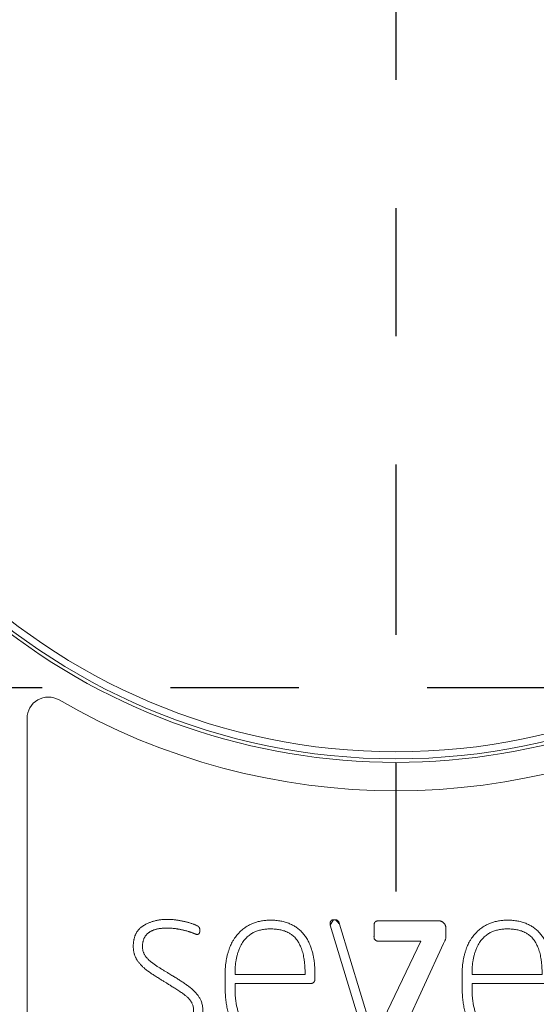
# Model space of a CAD drawing. Header units: metres. Extents: x 6538042 to 13082743, y 6022817 to 12049805.
# Tile 71 of 92: x 6539629.485 to 6539629.888, y 6024209.835 to 6024210.603. Entities that reach past the tile are written whole.
import ezdxf

# ---------------------------------------------------------------- set-up
doc = ezdxf.new("R2010")
doc.units = ezdxf.units.M
doc.header["$MEASUREMENT"] = 0
doc.linetypes.add('DOT_CENTER', pattern=[14, 12, -1, 0, -1])
doc.layers.get('0').update_dxf_attribs({"linetype": 'CONTINUOUS', "lineweight": 18})
doc.layers.add('1', color=7, linetype='CONTINUOUS')
doc.layers.add('d-komora zawory', color=7, linetype='CONTINUOUS', lineweight=13)

# ---------------------------------------------------------------- blocks, each defined once
blk = doc.blocks.new('Window-90__100', base_point=(107.6499994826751, 523.5435322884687))
at = {"color": 7, "linetype": 'Continuous'}
blk.add_circle((152.6499994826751, 568.5435322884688), 45, dxfattribs=at)
at = {"color": 2, "linetype": 'Continuous'}
blk.add_circle((152.6499994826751, 568.5435322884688), 44.5, dxfattribs=at)
blk = doc.blocks.new('Label__108', base_point=(111.6612664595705, 426.5435322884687))
at = {"color": 7, "linetype": 'Continuous'}
for p, q in [((126.6499994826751, 445.4653648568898), (126.6499994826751, 526.3972097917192)), ((150.3394955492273, 504.1980862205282), (148.0218222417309, 511.8244506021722)), ((148.265785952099, 512.2048579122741), (148.388727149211, 512.2048579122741)), ((148.6734248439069, 511.889079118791), (150.9649514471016, 504.3348877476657)), ((151.5875002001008, 512.1265579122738), (155.5875002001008, 512.1265579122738)), ((151.3609853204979, 504.3653116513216), (154.3981994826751, 510.692757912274)), ((154.3981994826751, 510.692757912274), (151.4362483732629, 510.692757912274)), ((156.0102994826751, 510.532557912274), (152.9804007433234, 503.9801164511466)), ((141.3082570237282, 508.331957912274), (146.2455994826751, 508.331957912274)), ((158.0121876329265, 508.331957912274), (162.9495300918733, 508.331957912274)), ((146.5710778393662, 507.702457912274), (141.3081994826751, 507.702457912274)), ((163.2750084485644, 507.702457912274), (158.0121300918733, 507.702457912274))]:
    blk.add_line(p, q, dxfattribs=at)
for centre, radius, start, end in [((128.1499994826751, 526.3972097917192), 1.500000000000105, 59.83021485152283, 180), ((152.6499994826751, 568.5435322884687), 47.24999999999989, 239.830214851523, 300.1697851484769)]:
    blk.add_arc(centre, radius, start, end, dxfattribs=at)
for points in [[(138.7861299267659, 511.2399614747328), (138.7635967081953, 511.2112494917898), (138.7349462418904, 511.1887097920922), (138.721655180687, 511.1815158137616), (138.7077319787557, 511.1756188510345), (138.6888187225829, 511.1698294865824), (138.6693785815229, 511.1661584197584), (138.6501019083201, 511.1645269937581), (138.6307571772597, 511.1646651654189), (138.6068213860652, 511.167009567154), (138.5831563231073, 511.1713660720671), (138.5631389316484, 511.1764091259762), (138.5434279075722, 511.1825091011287), (138.5226807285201, 511.1900545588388), (138.5022226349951, 511.1983678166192), (138.4842296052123, 511.2061158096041), (138.4662605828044, 511.2139118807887), (138.4497405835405, 511.2208828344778), (138.4331616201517, 511.2277157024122), (138.4171719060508, 511.2342207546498), (138.4011537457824, 511.2406542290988), (138.3819108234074, 511.2482568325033), (138.3626237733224, 511.255747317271), (138.3488623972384, 511.2610198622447), (138.3350818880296, 511.2662420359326), (138.3230398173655, 511.2707590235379), (138.3109838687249, 511.275238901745), (138.2472788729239, 511.2982563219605), (138.1832668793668, 511.3204118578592), (138.1161325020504, 511.3427553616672), (138.0487248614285, 511.3642594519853), (137.9502841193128, 511.3939017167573), (137.8512652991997, 511.4215525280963), (137.7498748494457, 511.4476317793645), (137.6480221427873, 511.4718454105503), (137.5699756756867, 511.4892715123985), (137.4917595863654, 511.5059253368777), (137.3877212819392, 511.5269260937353), (137.2833589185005, 511.5462325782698), (137.2017098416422, 511.559764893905), (137.1198289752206, 511.5718089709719), (137.0396100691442, 511.5820605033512), (136.9592085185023, 511.5908074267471), (136.78502046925, 511.6046068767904), (136.6104144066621, 511.6114263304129), (136.4839893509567, 511.6119905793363), (136.3576029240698, 511.608858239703), (136.2383267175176, 511.602392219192), (136.1193331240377, 511.5920675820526), (136.0422907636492, 511.5830420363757), (135.9655107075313, 511.5720100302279), (135.8821955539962, 511.5575062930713), (135.7994173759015, 511.5401761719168), (135.715101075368, 511.5191494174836), (135.6317724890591, 511.4945432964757), (135.581691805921, 511.477687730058), (135.5321483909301, 511.4593040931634), (135.4604009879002, 511.4293036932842), (135.3903293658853, 511.3955693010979), (135.3311263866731, 511.3630639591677), (135.2737526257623, 511.3274461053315), (135.2240409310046, 511.2927263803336), (135.1762718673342, 511.2553649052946), (135.1166750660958, 511.2020711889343), (135.0613920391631, 511.1443187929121), (135.0192301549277, 511.0932670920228), (134.9805719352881, 511.03951708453), (134.9402989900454, 510.9740807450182), (134.9050422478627, 510.9057996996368), (134.8735987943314, 510.831977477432), (134.847478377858, 510.7561030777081), (134.8260806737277, 510.677134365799), (134.8096566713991, 510.5969908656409), (134.8007855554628, 510.5393515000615), (134.7940717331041, 510.4814239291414), (134.7879145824, 510.3980546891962), (134.7858232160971, 510.3144634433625), (134.7880438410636, 510.2300143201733), (134.7954549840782, 510.1458892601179), (134.8100988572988, 510.0565221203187), (134.8318999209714, 509.9685936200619), (134.856964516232, 509.8932405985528), (134.8877786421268, 509.8201058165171), (134.9285009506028, 509.742375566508), (134.9749694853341, 509.6678513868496), (135.0320395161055, 509.5880863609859), (135.0937041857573, 509.5118586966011), (135.1482508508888, 509.4508376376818), (135.2052794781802, 509.3921261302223), (135.2662086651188, 509.3341373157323), (135.3292889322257, 509.2785050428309), (135.3832166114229, 509.2339727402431), (135.4381933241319, 509.1907375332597), (135.5309584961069, 509.1212030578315), (135.6252503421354, 509.0537444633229), (135.7269011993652, 508.9835503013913), (135.8295122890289, 508.9147728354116), (135.9150992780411, 508.8587027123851), (136.001142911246, 508.8033354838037), (136.1120331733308, 508.7332364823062), (136.2234705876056, 508.66401070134), (136.3146646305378, 508.608081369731), (136.4059916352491, 508.5523693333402), (136.4954192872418, 508.4977989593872), (136.5848130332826, 508.4431729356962), (136.7250350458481, 508.3574125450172), (136.8653759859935, 508.2718485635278), (136.9802308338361, 508.2022250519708), (137.09511081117, 508.132639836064), (137.2211073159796, 508.0558264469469), (137.346515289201, 507.9780624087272), (137.4624596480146, 507.9043435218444), (137.577541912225, 507.8292786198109), (137.6988967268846, 507.7479690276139), (137.8190433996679, 507.6648951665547), (137.9200585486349, 507.5927120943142), (138.0199497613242, 507.5189639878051), (138.1271922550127, 507.4365855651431), (138.2319526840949, 507.3511004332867), (138.3282648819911, 507.2661849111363), (138.4210374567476, 507.1774072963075), (138.4921162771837, 507.1039169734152), (138.5604349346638, 507.0278635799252), (138.6322480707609, 506.9409427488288), (138.7000570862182, 506.8508449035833), (138.7616357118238, 506.7604022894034), (138.818301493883, 506.6668271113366), (138.8674944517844, 506.5736341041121), (138.9109437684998, 506.4776142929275), (138.9578207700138, 506.3507232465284), (138.9947035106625, 506.2205526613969), (139.018085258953, 506.1091446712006), (139.0345885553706, 505.9965384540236), (139.0439376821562, 505.891162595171), (139.0479441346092, 505.7854383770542), (139.0462264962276, 505.6552322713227), (139.0378348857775, 505.5252729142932), (139.0256424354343, 505.4134190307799), (139.0088859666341, 505.3021764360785), (138.9859372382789, 505.1844208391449), (138.9578806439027, 505.0677442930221), (138.9267194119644, 504.9590637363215), (138.890000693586, 504.852181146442), (138.852238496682, 504.7599005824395), (138.8095414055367, 504.6697789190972), (138.7598218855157, 504.5778447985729), (138.7053428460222, 504.4886368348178), (138.6296948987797, 504.3795276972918), (138.5469367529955, 504.2756975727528), (138.4788196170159, 504.2003581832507), (138.4062981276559, 504.1293115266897), (138.3239694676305, 504.0589066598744), (138.2372732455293, 503.9938769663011), (138.1453163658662, 503.9327352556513), (138.0502823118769, 503.876538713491), (137.9456344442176, 503.8215794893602), (137.8385019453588, 503.7715728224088), (137.722801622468, 503.7236651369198), (137.6049702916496, 503.6813546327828), (137.4777345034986, 503.642988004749), (137.34874174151, 503.610907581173), (137.2131264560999, 503.5835047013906), (137.0765098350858, 503.5616765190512), (136.9295073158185, 503.5439348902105), (136.7819589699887, 503.5314965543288), (136.653457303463, 503.5246116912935), (136.5248229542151, 503.5210696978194), (136.3947810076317, 503.5206402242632), (136.2647633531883, 503.5233052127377), (136.1103178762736, 503.5304946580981), (135.9561475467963, 503.5421753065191), (135.8071510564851, 503.5579259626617), (135.6586956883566, 503.5781718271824), (135.5065373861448, 503.6038536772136), (135.3553238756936, 503.6345597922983), (135.2026856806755, 503.6708486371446), (135.0510844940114, 503.7113189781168), (134.917559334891, 503.7499494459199), (134.7848812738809, 503.791364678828), (134.6857520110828, 503.8246006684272), (134.5873340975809, 503.8598669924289), (134.4948599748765, 503.8952700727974), (134.4030489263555, 503.9324020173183), (134.3397248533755, 503.9592322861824), (134.2771771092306, 503.9877830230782), (134.2502300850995, 504.0010285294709), (134.2235228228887, 504.0147427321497), (134.193120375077, 504.0310440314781), (134.1630468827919, 504.0479984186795), (134.1400448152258, 504.0618532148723), (134.1180410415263, 504.0771729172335), (134.097413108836, 504.0950803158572), (134.0789869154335, 504.1152837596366), (134.0627366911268, 504.1380267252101), (134.049230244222, 504.1624925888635), (134.0380099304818, 504.1896550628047), (134.0296782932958, 504.2178518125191), (134.0257376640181, 504.2364501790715), (134.0229547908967, 504.2552303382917), (134.0205266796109, 504.2962793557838), (134.020699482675, 504.3375150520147), (134.0209081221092, 504.3719821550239), (134.0206994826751, 504.4064160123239), (134.0203922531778, 504.431796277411), (134.0208052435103, 504.457183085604), (134.0226413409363, 504.4804805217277), (134.0264708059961, 504.5035150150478), (134.0315649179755, 504.5224983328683), (134.0383748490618, 504.5409410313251), (134.0446216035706, 504.5544271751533), (134.0517919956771, 504.5674393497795), (134.058392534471, 504.5777747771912), (134.0655851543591, 504.5877061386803), (134.0743725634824, 504.5983890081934), (134.0838151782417, 504.608505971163), (134.0924838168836, 504.6167661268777), (134.1016816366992, 504.6244174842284), (134.1093921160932, 504.6299409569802), (134.1174548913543, 504.6349428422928), (134.1276985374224, 504.6402953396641), (134.1383388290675, 504.6448045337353), (134.147113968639, 504.647796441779), (134.1560587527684, 504.6502348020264), (134.1680598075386, 504.6526262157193), (134.1802072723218, 504.6541199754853), (134.1898368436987, 504.6546991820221), (134.1994815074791, 504.6547854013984), (134.2072703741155, 504.654518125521), (134.2150445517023, 504.6539686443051), (134.2251736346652, 504.6528526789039), (134.2352484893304, 504.6513180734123), (134.2488934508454, 504.6486088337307), (134.2624009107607, 504.6452698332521), (134.2773522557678, 504.6408742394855), (134.2920927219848, 504.6358262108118), (134.3105770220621, 504.6285426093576), (134.3288131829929, 504.620640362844), (134.343718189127, 504.6139420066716), (134.3586089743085, 504.6072197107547), (134.392947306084, 504.5920825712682), (134.4274299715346, 504.5772674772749), (134.4560428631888, 504.5651115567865), (134.4847031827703, 504.5530707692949), (134.5193833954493, 504.5387363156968), (134.5541533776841, 504.524619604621), (134.5889947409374, 504.5107155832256), (134.623919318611, 504.4970224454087), (134.655043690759, 504.4850286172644), (134.6862340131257, 504.4732072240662), (134.7236602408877, 504.4592828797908), (134.761179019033, 504.4456096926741), (134.8060090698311, 504.4296477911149), (134.8509676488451, 504.4140515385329), (134.8918111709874, 504.4002404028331), (134.9327573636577, 504.3867368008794), (134.9730034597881, 504.3737985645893), (135.0133455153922, 504.3611628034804), (135.0489036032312, 504.3503026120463), (135.0845337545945, 504.3396813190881), (135.1204500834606, 504.329239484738), (135.1564371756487, 504.3190441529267), (135.1952397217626, 504.3083512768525), (135.2341213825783, 504.2979495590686), (135.2806774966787, 504.2859078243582), (135.3273415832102, 504.274291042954), (135.3787622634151, 504.2620167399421), (135.4303057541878, 504.2502689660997), (135.478990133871, 504.2396856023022), (135.5277762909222, 504.2295815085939), (135.5795681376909, 504.2194061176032), (135.6314649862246, 504.2097816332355), (135.6677503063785, 504.2033934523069), (135.704082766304, 504.1972791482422), (135.7539681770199, 504.1893455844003), (135.8039343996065, 504.1819365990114), (135.85342898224, 504.1751301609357), (135.9029926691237, 504.168847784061), (135.9468420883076, 504.1637368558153), (135.9907380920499, 504.1590428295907), (136.0398522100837, 504.1542939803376), (136.0890148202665, 504.150075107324), (136.1404383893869, 504.1462376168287), (136.1919024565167, 504.1429897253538), (136.2384875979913, 504.1405639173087), (136.2850957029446, 504.1386273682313), (136.3364044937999, 504.1370656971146), (136.3877280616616, 504.1361101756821), (136.4390476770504, 504.1357610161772), (136.4903680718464, 504.1359743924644), (136.532765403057, 504.1365442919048), (136.5751566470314, 504.1374779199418), (136.651877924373, 504.1401457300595), (136.7285402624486, 504.1441466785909), (136.7627982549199, 504.1463903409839), (136.7970357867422, 504.1489273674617), (136.8567647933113, 504.1540905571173), (136.9164014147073, 504.1602332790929), (136.969327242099, 504.1665636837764), (137.0221423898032, 504.1737594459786), (137.0798801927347, 504.1826979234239), (137.1374250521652, 504.1928034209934), (137.1917860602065, 504.2035326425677), (137.2458991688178, 504.2154526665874), (137.3170964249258, 504.2332004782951), (137.3876567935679, 504.2533476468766), (137.4574819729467, 504.2761158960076), (137.5262793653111, 504.3018049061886), (137.5917174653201, 504.3297152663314), (137.6558443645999, 504.3605125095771), (137.7114332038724, 504.3900823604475), (137.7658111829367, 504.421874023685), (137.8829290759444, 504.5018585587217), (137.9908494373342, 504.5938545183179), (138.0531045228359, 504.6583149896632), (138.109698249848, 504.7277154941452), (138.1803131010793, 504.8364735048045), (138.2382605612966, 504.9526866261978), (138.2789338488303, 505.0564924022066), (138.3122153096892, 505.1628305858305), (138.3334283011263, 505.2460802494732), (138.3509177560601, 505.3301843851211), (138.3689336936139, 505.4458202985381), (138.3808966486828, 505.5622707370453), (138.3869518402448, 505.6671815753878), (138.388255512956, 505.772244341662), (138.383898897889, 505.8812335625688), (138.3724781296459, 505.9897341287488), (138.3496780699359, 506.1098301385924), (138.3148358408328, 506.2269381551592), (138.2759023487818, 506.3207735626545), (138.2282183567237, 506.4104498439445), (138.1777893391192, 506.4879819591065), (138.1219546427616, 506.5617691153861), (138.0445919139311, 506.6511599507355), (137.9614555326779, 506.7351831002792), (137.8836584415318, 506.8051981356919), (137.8026043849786, 506.8714020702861), (137.7020308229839, 506.9465583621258), (137.5992497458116, 507.0187190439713), (137.473790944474, 507.104217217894), (137.3474557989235, 507.188376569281), (137.2092610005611, 507.2785714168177), (137.0703842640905, 507.3677258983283), (136.9500124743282, 507.4441326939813), (136.8293199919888, 507.5200279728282), (136.7298291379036, 507.582106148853), (136.6302187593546, 507.6439932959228), (136.5253331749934, 507.7090574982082), (136.4204348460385, 507.77410093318), (136.331708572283, 507.8291237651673), (136.2429869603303, 507.8841538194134), (136.1379532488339, 507.9493062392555), (136.0329092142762, 508.0144436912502), (135.9046830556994, 508.0940617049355), (135.7768852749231, 508.1743597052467), (135.6536597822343, 508.253520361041), (135.5313206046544, 508.3340540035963), (135.4089214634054, 508.4167552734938), (135.2877566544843, 508.5012341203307), (135.2152261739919, 508.5532851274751), (135.1432269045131, 508.606091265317), (135.0190335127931, 508.7004215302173), (134.8982895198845, 508.7990591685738), (134.8200750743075, 508.8686198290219), (134.7445457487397, 508.9410952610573), (134.6770176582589, 509.0110573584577), (134.6121957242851, 509.0835319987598), (134.5517600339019, 509.1565536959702), (134.4941905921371, 509.2318512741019), (134.4431923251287, 509.304114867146), (134.3949918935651, 509.3782861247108), (134.3505201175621, 509.4532589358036), (134.3097812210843, 509.5302988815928), (134.2744029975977, 509.6073201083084), (134.2432476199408, 509.6861563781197), (134.2224564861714, 509.7467032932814), (134.2040187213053, 509.8079995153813), (134.1854718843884, 509.8803572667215), (134.1700547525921, 509.9534560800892), (134.1554638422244, 510.0427663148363), (134.1452698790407, 510.1326820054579), (134.1392340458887, 510.2251901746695), (134.1372001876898, 510.3178784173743), (134.138542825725, 510.4057588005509), (134.1429210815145, 510.4935446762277), (134.152805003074, 510.6043083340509), (134.167975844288, 510.7144590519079), (134.1831780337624, 510.7966044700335), (134.2018565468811, 510.8780336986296), (134.227056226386, 510.9679382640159), (134.2570434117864, 511.056350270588), (134.279965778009, 511.1146709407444), (134.3051893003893, 511.1720294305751), (134.3373278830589, 511.2370973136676), (134.3726388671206, 511.3005153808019), (134.4268454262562, 511.3853262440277), (134.4870048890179, 511.4660187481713), (134.5411262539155, 511.5293069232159), (134.5989413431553, 511.589245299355), (134.6670878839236, 511.6516091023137), (134.7391679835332, 511.709355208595), (134.8106070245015, 511.7596059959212), (134.8845186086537, 511.8061782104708), (134.9572974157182, 511.8481288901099), (135.0314207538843, 511.8876438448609), (135.1284630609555, 511.9352337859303), (135.2272352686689, 511.9791210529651), (135.3184692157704, 512.0157341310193), (135.4108964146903, 512.0492209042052), (135.5105365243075, 512.081514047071), (135.6112313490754, 512.1103581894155), (135.7281832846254, 512.1393358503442), (135.8461405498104, 512.1639208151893), (135.9673162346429, 512.1845987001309), (136.0891462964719, 512.2009663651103), (136.1956091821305, 512.2118192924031), (136.3023398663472, 512.2196171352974), (136.4438226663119, 512.2254142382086), (136.5854280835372, 512.2262741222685), (136.7329374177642, 512.2221689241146), (136.8802332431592, 512.2132366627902), (137.0094011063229, 512.2016076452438), (137.1382082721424, 512.1865495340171), (137.2488632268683, 512.1709312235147), (137.3591959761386, 512.1531643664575), (137.4761574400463, 512.1322401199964), (137.5927468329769, 512.1093356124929), (137.7105115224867, 512.0841114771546), (137.8277785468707, 512.0566638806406), (137.9145848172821, 512.0346449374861), (138.0009677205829, 512.0110487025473), (138.1111353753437, 511.9783042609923), (138.2206326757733, 511.9432945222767), (138.3118507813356, 511.9124374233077), (138.4021762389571, 511.879171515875), (138.477769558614, 511.8483862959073), (138.5526363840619, 511.8157851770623), (138.6188066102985, 511.7853525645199), (138.6833924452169, 511.7516864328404), (138.714642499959, 511.7326400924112), (138.7440120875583, 511.7108832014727), (138.7602614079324, 511.6959307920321), (138.7747666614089, 511.6793261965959), (138.7870798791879, 511.6608807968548), (138.7971197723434, 511.6410736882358), (138.8033044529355, 511.6254477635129), (138.8083664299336, 511.6094334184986), (138.8135288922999, 511.5876885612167), (138.8170539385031, 511.565613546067), (138.8194528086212, 511.5383641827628), (138.8203963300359, 511.5110143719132), (138.8205392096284, 511.4711464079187), (138.820399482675, 511.4312748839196), (138.8205500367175, 511.3927550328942), (138.8192137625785, 511.3542952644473), (138.8170392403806, 511.3332612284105), (138.8135454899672, 511.3124048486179), (138.8105330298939, 511.2991923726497), (138.8068494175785, 511.2861528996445), (138.7979451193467, 511.262406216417), (138.7861299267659, 511.2399614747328)], [(141.3081994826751, 507.702457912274), (141.3082011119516, 507.5917004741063), (141.3081994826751, 507.4809430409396), (141.3081471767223, 507.4198029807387), (141.3082100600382, 507.3586627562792), (141.3086996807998, 507.2826283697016), (141.3098103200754, 507.2066011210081), (141.3114474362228, 507.1381021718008), (141.3137052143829, 507.0696198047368), (141.3198128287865, 506.9379991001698), (141.3283953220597, 506.8065149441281), (141.3398894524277, 506.6727793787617), (141.354384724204, 506.5393365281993), (141.370104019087, 506.4201916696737), (141.3886219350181, 506.3014516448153), (141.4105813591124, 506.1810481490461), (141.4359282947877, 506.0613045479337), (141.4724691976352, 505.9140347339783), (141.5152487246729, 505.7684629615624), (141.5537691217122, 505.6552856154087), (141.5969227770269, 505.5437948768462), (141.6451895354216, 505.4341232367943), (141.6988400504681, 505.3269865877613), (141.7578551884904, 505.2235522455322), (141.822955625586, 505.1238099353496), (141.9105551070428, 505.0087572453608), (142.0074763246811, 504.9015175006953), (142.0871396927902, 504.8257705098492), (142.1709474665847, 504.7545816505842), (142.2696017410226, 504.6788603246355), (142.3720685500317, 504.608423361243), (142.4985995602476, 504.5320238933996), (142.6296431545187, 504.4636154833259), (142.7310864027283, 504.4172354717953), (142.8344325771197, 504.3753041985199), (142.9559318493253, 504.3322778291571), (143.0793029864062, 504.2948989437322), (143.2497991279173, 504.2526840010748), (143.4223932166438, 504.219974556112), (143.6182043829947, 504.1937708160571), (143.8151294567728, 504.1778970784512), (144.0190943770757, 504.1713992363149), (144.2231444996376, 504.1740958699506), (144.4107872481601, 504.184041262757), (144.5979443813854, 504.2007720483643), (144.8411927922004, 504.2323200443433), (145.0829012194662, 504.2741737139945), (145.2928688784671, 504.3186745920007), (145.5012250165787, 504.370104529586), (145.6878726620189, 504.4221540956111), (145.8731143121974, 504.4791011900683), (146.0440336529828, 504.5361633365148), (146.2134135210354, 504.5974096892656), (146.3628411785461, 504.6553910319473), (146.5117779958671, 504.7151584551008), (146.5427889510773, 504.7273169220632), (146.5743721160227, 504.7376865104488), (146.5950684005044, 504.7426087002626), (146.6160900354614, 504.745932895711), (146.6300991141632, 504.747170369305), (146.6441544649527, 504.7475132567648), (146.6594271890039, 504.746717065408), (146.674568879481, 504.7445603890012), (146.686192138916, 504.7418384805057), (146.6975249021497, 504.7381163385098), (146.7097129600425, 504.732726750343), (146.721351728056, 504.7262053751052), (146.7309580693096, 504.7197810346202), (146.7400335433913, 504.712641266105), (146.7471067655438, 504.7061397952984), (146.753680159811, 504.6991341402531), (146.7588111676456, 504.6928154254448), (146.7635054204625, 504.6861654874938), (146.7690198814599, 504.6768645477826), (146.773681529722, 504.6671043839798), (146.778117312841, 504.6549344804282), (146.7813377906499, 504.6423847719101), (146.7833524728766, 504.6300525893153), (146.7843993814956, 504.6176051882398), (146.7846589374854, 504.6062190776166), (146.7845994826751, 504.5948263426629), (146.7845373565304, 504.570952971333), (146.784599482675, 504.5470839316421), (146.7846339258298, 504.5108333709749), (146.7845994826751, 504.4745808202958), (146.7845786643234, 504.4507466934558), (146.7845994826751, 504.4269130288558), (146.7846110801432, 504.4193005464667), (146.7845713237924, 504.4116878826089), (146.7841260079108, 504.3954669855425), (146.7831068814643, 504.3792725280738), (146.7821541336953, 504.3692370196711), (146.7809374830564, 504.3592299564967), (146.778918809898, 504.3461864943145), (146.7763789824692, 504.333234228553), (146.773632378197, 504.3217607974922), (146.7704004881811, 504.3104151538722), (146.7659364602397, 504.2972889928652), (146.7607071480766, 504.2844432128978), (146.7532692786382, 504.2693453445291), (146.7445427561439, 504.2549633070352), (146.736020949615, 504.2433733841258), (146.7266321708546, 504.2324736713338), (146.7099842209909, 504.2162229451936), (146.6921396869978, 504.2012483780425), (146.6767144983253, 504.1893229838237), (146.6609768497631, 504.177836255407), (146.6395107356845, 504.1630501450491), (146.6176738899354, 504.1488058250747), (146.6041012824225, 504.1402574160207), (146.5904423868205, 504.1318498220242), (146.5740095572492, 504.1219642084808), (146.5574717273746, 504.1122552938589), (146.5394763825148, 504.1019346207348), (146.5214148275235, 504.0917275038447), (146.5114019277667, 504.0861167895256), (146.5013270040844, 504.0806216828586), (146.4815480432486, 504.0705480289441), (146.461487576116, 504.0610312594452), (146.4401893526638, 504.0513293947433), (146.4187982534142, 504.0418412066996), (146.390948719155, 504.0297355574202), (146.3629999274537, 504.0178584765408), (146.3188380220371, 503.9996706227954), (146.2744466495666, 503.982049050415), (146.2111460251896, 503.9579384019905), (146.1474872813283, 503.9347888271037), (146.0959793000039, 503.9167929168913), (146.0442845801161, 503.8993418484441), (145.9766148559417, 503.8773487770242), (145.9086892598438, 503.8561555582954), (145.8376864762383, 503.8348771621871), (145.7664316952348, 503.8144621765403), (145.6888163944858, 503.7933408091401), (145.610929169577, 503.7732405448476), (145.5189491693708, 503.7507915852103), (145.4266736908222, 503.7295902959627), (145.3353860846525, 503.7098477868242), (145.243864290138, 503.6912220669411), (145.1569786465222, 503.6745661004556), (145.0699227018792, 503.6588225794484), (144.9719787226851, 503.6421931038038), (144.8738460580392, 503.6267169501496), (144.7741946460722, 503.6122798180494), (144.6743555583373, 503.5991991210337), (144.5684220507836, 503.5869513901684), (144.4622955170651, 503.5765190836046), (144.3778340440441, 503.569642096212), (144.2932729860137, 503.5641247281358), (144.2232447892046, 503.5606742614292), (144.1531714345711, 503.5583632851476), (144.0639480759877, 503.5571935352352), (143.9747149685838, 503.557809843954), (143.8999127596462, 503.5595306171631), (143.825145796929, 503.5623457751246), (143.7464262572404, 503.5665353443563), (143.6677851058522, 503.5720124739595), (143.595080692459, 503.5782570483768), (143.5224856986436, 503.5856583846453), (143.462205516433, 503.5927150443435), (143.4020288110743, 503.6006061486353), (143.3256543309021, 503.6118734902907), (143.2494990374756, 503.6245468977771), (143.1537021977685, 503.6426057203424), (143.0583778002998, 503.6630145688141), (142.9692515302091, 503.6843978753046), (142.8806755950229, 503.7079536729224), (142.7951116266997, 503.7329906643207), (142.7101992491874, 503.7601578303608), (142.6072497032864, 503.7963573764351), (142.5055088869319, 503.8358432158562), (142.3846225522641, 503.887882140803), (142.2659514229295, 503.9447823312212), (142.1739774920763, 503.9931550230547), (142.0836540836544, 504.0445443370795), (141.9909623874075, 504.1015643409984), (141.9003687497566, 504.1618477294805), (141.8155102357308, 504.2227349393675), (141.7326903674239, 504.2864045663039), (141.6199428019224, 504.3803774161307), (141.5124641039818, 504.4802840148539), (141.4196452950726, 504.5775876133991), (141.3326964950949, 504.6801816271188), (141.2598460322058, 504.7764211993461), (141.1918759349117, 504.8761613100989), (141.1307788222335, 504.9754026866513), (141.0740302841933, 505.0771960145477), (141.0087063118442, 505.2082453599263), (140.9497495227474, 505.3422945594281), (140.8903110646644, 505.496929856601), (140.8380996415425, 505.6541598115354), (140.7849241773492, 505.8430066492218), (140.7403823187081, 506.0340846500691), (140.7051332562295, 506.2185171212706), (140.6765249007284, 506.4040882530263), (140.6534119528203, 506.5961421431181), (140.636135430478, 506.7888163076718), (140.6260663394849, 506.9450449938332), (140.6195076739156, 507.1014451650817), (140.6161057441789, 507.275680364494), (140.6151994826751, 507.4499631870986), (140.6150888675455, 507.622150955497), (140.6151994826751, 507.7943321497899), (140.615269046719, 507.9384867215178), (140.6151994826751, 508.0826410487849), (140.6150031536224, 508.23179771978), (140.6151994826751, 508.3809606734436), (140.6164984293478, 508.5232177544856), (140.6202242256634, 508.6654181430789), (140.6300295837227, 508.8429498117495), (140.6457069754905, 509.0200915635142), (140.6747239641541, 509.2496762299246), (140.7140439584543, 509.4777174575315), (140.7664032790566, 509.7117613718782), (140.8310812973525, 509.9426986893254), (140.8924403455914, 510.12582879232), (140.9624086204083, 510.3058254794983), (141.031954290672, 510.4622979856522), (141.1089976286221, 510.615229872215), (141.2183200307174, 510.8035384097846), (141.3404332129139, 510.9838181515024), (141.4429240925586, 511.1161388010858), (141.5527325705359, 511.2423994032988), (141.6356235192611, 511.3286684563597), (141.7220490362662, 511.4114054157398), (141.8544013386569, 511.5256311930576), (141.9934671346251, 511.6316079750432), (142.1020805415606, 511.7055679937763), (142.2140603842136, 511.7742772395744), (142.3231117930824, 511.8342227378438), (142.4348141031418, 511.8890896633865), (142.5558906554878, 511.9417150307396), (142.6793039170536, 511.9885999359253), (142.8121559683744, 512.032013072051), (142.9469080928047, 512.0691304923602), (143.1001463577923, 512.1035000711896), (143.2548807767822, 512.1303774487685), (143.401842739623, 512.149130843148), (143.5494516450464, 512.1617117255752), (143.6803506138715, 512.1679168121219), (143.8113854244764, 512.1698519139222), (143.9576523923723, 512.1673247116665), (144.1037557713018, 512.1598155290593), (144.2825757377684, 512.1435263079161), (144.4604300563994, 512.1188840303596), (144.6147855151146, 512.0899857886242), (144.7676036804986, 512.0538202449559), (144.9306935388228, 512.0060810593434), (145.0907583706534, 511.9490196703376), (145.2262766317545, 511.8918339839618), (145.3583919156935, 511.8272212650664), (145.4726479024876, 511.7634026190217), (145.5834971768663, 511.6938187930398), (145.7050555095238, 511.608017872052), (145.8214928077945, 511.5153760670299), (145.9363221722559, 511.4124773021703), (146.0448134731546, 511.3029204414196), (146.1437895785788, 511.1904905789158), (146.2362140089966, 511.0726160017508), (146.3243055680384, 510.9461737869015), (146.405270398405, 510.8150484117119), (146.4743500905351, 510.6890596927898), (146.5372654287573, 510.5598992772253), (146.5874846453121, 510.4443123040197), (146.6334707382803, 510.3269679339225), (146.6829874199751, 510.1862992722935), (146.7274680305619, 510.043961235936), (146.7658061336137, 509.9052716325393), (146.7998228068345, 509.7654535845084), (146.8442083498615, 509.5480299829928), (146.8793381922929, 509.3289073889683), (146.8988912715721, 509.1734839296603), (146.9143391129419, 509.0176106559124), (146.9242280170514, 508.8873044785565), (146.9314757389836, 508.7568240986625), (146.936122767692, 508.6282854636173), (146.9384871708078, 508.4996875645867), (146.9389708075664, 508.395287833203), (146.938799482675, 508.2908830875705), (146.9386520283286, 508.2073431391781), (146.9387994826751, 508.1238111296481), (146.9390737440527, 508.0641969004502), (146.9387994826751, 508.0045650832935), (146.9384493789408, 507.9881918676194), (146.9375659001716, 507.9718488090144), (146.9362201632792, 507.9587249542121), (146.9343038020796, 507.9456682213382), (146.932517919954, 507.9359344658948), (146.9304236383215, 507.926263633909), (146.9268960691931, 507.9126743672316), (146.9227074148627, 507.8992718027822), (146.9172741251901, 507.8846442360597), (146.91102360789, 507.870346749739), (146.9034081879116, 507.8554137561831), (146.8948880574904, 507.8409766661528), (146.885545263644, 507.8271494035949), (146.8753957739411, 507.8139055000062), (146.8689099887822, 507.8062166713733), (146.8621643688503, 507.7987563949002), (146.85631441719, 507.7926757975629), (146.850299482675, 507.786757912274), (146.8404079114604, 507.7776780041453), (146.8301433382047, 507.769018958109), (146.8176441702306, 507.7594099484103), (146.8046757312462, 507.7504469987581), (146.7937575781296, 507.7436475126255), (146.7825524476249, 507.7373316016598), (146.7684458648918, 507.7302718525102), (146.7539738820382, 507.7239922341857), (146.737844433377, 507.7180661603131), (146.7213910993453, 507.7131061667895), (146.7033538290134, 507.7088441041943), (146.6850921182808, 507.7056878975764), (146.6753906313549, 507.7044594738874), (146.6656570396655, 507.7035354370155), (146.6553533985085, 507.7028846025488), (146.6450349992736, 507.7025204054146), (146.6080550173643, 507.7026016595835), (146.5710778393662, 507.702457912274)], [(141.3082570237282, 508.331957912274), (141.3081998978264, 508.3405961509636), (141.3081994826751, 508.3492345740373), (141.3082015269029, 508.3586077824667), (141.3081994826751, 508.3679809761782), (141.3081990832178, 508.3817014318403), (141.3081994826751, 508.3954219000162), (141.3081996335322, 508.4157769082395), (141.3082295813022, 508.4361318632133), (141.3083237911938, 508.4567836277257), (141.3084860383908, 508.4774349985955), (141.3086800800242, 508.4953830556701), (141.3089239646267, 508.5133304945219), (141.3091577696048, 508.5278095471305), (141.3094248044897, 508.542288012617), (141.3097545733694, 508.5581052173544), (141.3101242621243, 508.5739215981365), (141.3131961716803, 508.6688507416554), (141.3177656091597, 508.7637217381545), (141.3247363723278, 508.8700413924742), (141.3337311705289, 508.9762092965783), (141.3462130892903, 509.0940948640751), (141.3614137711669, 509.2116615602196), (141.3804793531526, 509.3349618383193), (141.4028331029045, 509.457709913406), (141.4284424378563, 509.5789760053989), (141.4576113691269, 509.6994312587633), (141.4894431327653, 509.8152995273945), (141.5248821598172, 509.9301266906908), (141.5695980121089, 510.0586932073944), (141.619787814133, 510.1852062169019), (141.6661489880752, 510.2884445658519), (141.7168866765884, 510.3896048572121), (141.776995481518, 510.4966784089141), (141.8424755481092, 510.6005739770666), (141.9402033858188, 510.7359511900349), (142.0478706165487, 510.8635850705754), (142.1672795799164, 510.984322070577), (142.2960742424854, 511.0950039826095), (142.4142968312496, 511.1817398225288), (142.5386184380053, 511.2593783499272), (142.6515508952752, 511.3190112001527), (142.768117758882, 511.3712220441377), (142.8940253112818, 511.4184098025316), (143.022553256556, 511.4579141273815), (143.1734401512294, 511.4944168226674), (143.3262643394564, 511.5217832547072), (143.4732315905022, 511.5399960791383), (143.6208935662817, 511.5510730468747), (143.7567338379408, 511.555452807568), (143.8926574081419, 511.5548133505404), (144.0603324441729, 511.547563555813), (144.2274872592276, 511.5325581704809), (144.3833693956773, 511.5106340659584), (144.5378186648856, 511.4803365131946), (144.6676729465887, 511.4473687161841), (144.7955330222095, 511.4072471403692), (144.9552062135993, 511.3447490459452), (145.1089842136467, 511.2690676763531), (145.1959301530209, 511.2181869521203), (145.2799093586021, 511.1625195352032), (145.4016489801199, 511.0683541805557), (145.5143111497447, 510.9634971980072), (145.6261956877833, 510.8369751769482), (145.7258955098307, 510.7005255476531), (145.8108948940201, 510.5618343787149), (145.8858426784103, 510.4173921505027), (145.9515061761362, 510.2684791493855), (146.0194434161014, 510.0844719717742), (146.0762089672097, 509.8967990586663), (146.1250662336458, 509.696898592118), (146.164110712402, 509.494831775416), (146.1883800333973, 509.3368443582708), (146.2078416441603, 509.1782072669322), (146.221949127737, 509.0306222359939), (146.2325198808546, 508.8827414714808), (146.2436823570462, 508.6074580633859), (146.2455994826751, 508.331957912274)], [(148.0218222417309, 511.8244506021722), (148.0202315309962, 511.8289431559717), (148.018600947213, 511.8334225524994), (148.0173510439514, 511.8371257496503), (148.0157803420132, 511.8425254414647), (148.0144795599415, 511.8476558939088), (148.0135478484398, 511.8517917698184), (148.0127571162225, 511.8556814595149), (148.0117658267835, 511.8611556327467), (148.0091444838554, 511.8808789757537), (148.0077316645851, 511.8990515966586), (148.0072791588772, 511.9088371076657), (148.0070193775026, 511.9181016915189), (148.0069015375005, 511.928777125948), (148.0069463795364, 511.9371651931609), (148.0071253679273, 511.945112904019), (148.0076104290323, 511.956216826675), (148.0082147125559, 511.9652398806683), (148.0091143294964, 511.9752204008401), (148.0143710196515, 512.0101195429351), (148.0219218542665, 512.0399924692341), (148.0309994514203, 512.0651656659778), (148.0408364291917, 512.0859656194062), (148.0564678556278, 512.1112472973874), (148.0732757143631, 512.1319056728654), (148.0904342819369, 512.1484330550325), (148.1071178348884, 512.1613217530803), (148.1332159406, 512.1768266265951), (148.1588873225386, 512.1878653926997), (148.1829987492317, 512.1952708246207), (148.2040294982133, 512.1998002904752), (148.2240841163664, 512.2026815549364), (148.2471535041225, 512.2044726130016), (148.265785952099, 512.2048579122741)], [(148.388727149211, 512.2048579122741), (148.3997348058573, 512.2047331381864), (148.4107258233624, 512.2041030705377), (148.4191007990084, 512.2032516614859), (148.4274371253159, 512.2020767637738), (148.4362973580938, 512.2004653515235), (148.4450833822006, 512.1984901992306), (148.4535479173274, 512.1962222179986), (148.4619161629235, 512.1936194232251), (148.4724763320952, 512.1898092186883), (148.4828362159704, 512.1854852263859), (148.4889712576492, 512.1826423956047), (148.4950232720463, 512.1796271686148), (148.5047114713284, 512.1743537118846), (148.5141617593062, 512.1686638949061), (148.5200730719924, 512.1648216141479), (148.5258830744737, 512.1608284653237), (148.5335886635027, 512.1551934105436), (148.541103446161, 512.1493051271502), (148.5507039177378, 512.1411762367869), (148.5599549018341, 512.1326509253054), (148.5682314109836, 512.1243974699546), (148.5761942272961, 512.1158418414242), (148.5824257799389, 512.1086792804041), (148.5884338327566, 512.1013280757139), (148.5956584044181, 512.0918119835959), (148.6024906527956, 512.0820106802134), (148.6075413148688, 512.0741673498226), (148.6123353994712, 512.0661642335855), (148.6184376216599, 512.0550254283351), (148.624033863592, 512.0436248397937), (148.6276287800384, 512.0355337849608), (148.6309787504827, 512.0273374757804), (148.6344410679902, 512.0180428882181), (148.6375520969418, 512.0086274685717), (148.639416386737, 512.0023148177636), (148.6412108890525, 511.9959811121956), (148.6441443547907, 511.985821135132), (148.6471540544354, 511.9756839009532), (148.6506275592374, 511.9641927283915), (148.6541235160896, 511.9527082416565), (148.6575207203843, 511.9415193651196), (148.6609121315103, 511.9303287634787), (148.6671687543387, 511.9097040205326), (148.6734248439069, 511.889079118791)], [(151.5875002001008, 512.1265579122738), (151.5297786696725, 512.1265477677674), (151.4720573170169, 512.126557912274), (151.4502686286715, 512.1265291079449), (151.4284804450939, 512.1265579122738), (151.4148097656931, 512.126614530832), (151.4011380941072, 512.126557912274), (151.3865207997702, 512.1261784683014), (151.3719285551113, 512.1252720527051), (151.3444564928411, 512.1216424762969), (151.3174015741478, 512.1155114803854), (151.2850484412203, 512.1046797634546), (151.2541320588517, 512.0902878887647), (151.2290520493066, 512.0751330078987), (151.2056196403, 512.0575206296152), (151.1802149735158, 512.0335487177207), (151.1579617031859, 512.0066484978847), (151.1423509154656, 511.9826530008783), (151.1292418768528, 511.9571755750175), (151.1177398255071, 511.9273647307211), (151.109962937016, 511.8964485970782), (151.1059990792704, 511.8637637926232), (151.1046994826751, 511.8307669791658), (151.1044345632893, 511.7894763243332), (151.1046994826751, 511.7482496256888), (151.1050824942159, 511.6166249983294), (151.104699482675, 511.4849002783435), (151.1042076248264, 511.3401964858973), (151.1046994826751, 511.1956507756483), (151.1052911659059, 511.1282588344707), (151.1046994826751, 511.0606676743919), (151.1030672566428, 510.988438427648), (151.1091168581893, 510.9169980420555), (151.1241025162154, 510.8658953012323), (151.14887065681, 510.8186079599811), (151.1794355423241, 510.7809026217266), (151.2162735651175, 510.7493485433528), (151.2452586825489, 510.7311448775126), (151.2761353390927, 510.716455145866), (151.2981538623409, 510.7084425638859), (151.3207041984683, 510.7021207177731), (151.3781398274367, 510.6933934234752), (151.4362483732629, 510.692757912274)], [(156.0102994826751, 510.532557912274), (156.055803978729, 510.6274947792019), (156.1000412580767, 510.7230779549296), (156.1192378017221, 510.7677754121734), (156.1371937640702, 510.8130961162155), (156.1571534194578, 510.8719524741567), (156.170621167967, 510.9322626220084), (156.1751741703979, 510.9895344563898), (156.1753994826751, 511.0473097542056), (156.1752003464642, 511.1416360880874), (156.1753994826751, 511.2357477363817), (156.1754892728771, 511.332505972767), (156.1753994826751, 511.4293016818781), (156.1753047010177, 511.4936594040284), (156.1753994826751, 511.5580534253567), (156.1752914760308, 511.6066339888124), (156.1728131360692, 511.655081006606), (156.1651717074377, 511.7065084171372), (156.1522522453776, 511.7569381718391), (156.1383710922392, 511.7961945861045), (156.1214340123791, 511.8342040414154), (156.1000194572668, 511.8732200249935), (156.0753653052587, 511.9102883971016), (156.0474002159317, 511.9454567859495), (156.0165505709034, 511.9781216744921), (155.9823287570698, 512.0086261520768), (155.9455940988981, 512.0360508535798), (155.910531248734, 512.0579599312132), (155.873850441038, 512.0770266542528), (155.8298133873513, 512.0953148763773), (155.7842763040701, 512.1095417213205), (155.7407314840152, 512.1190534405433), (155.6965634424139, 512.1246514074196), (155.6420482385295, 512.1265598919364), (155.5875002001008, 512.1265579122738)], [(158.0121300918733, 507.702457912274), (158.0121317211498, 507.5917004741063), (158.0121300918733, 507.4809430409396), (158.0120777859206, 507.4198029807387), (158.0121406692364, 507.3586627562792), (158.012630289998, 507.2826283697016), (158.0137409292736, 507.2066011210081), (158.0153780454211, 507.1381021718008), (158.0176358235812, 507.0696198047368), (158.0237434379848, 506.9379991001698), (158.0323259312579, 506.8065149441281), (158.0438200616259, 506.6727793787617), (158.0583153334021, 506.5393365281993), (158.0740346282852, 506.4201916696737), (158.0925525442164, 506.3014516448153), (158.1145119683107, 506.1810481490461), (158.1398589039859, 506.0613045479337), (158.1763998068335, 505.9140347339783), (158.2191793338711, 505.7684629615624), (158.2576997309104, 505.6552856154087), (158.3008533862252, 505.5437948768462), (158.3491201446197, 505.4341232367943), (158.4027706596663, 505.3269865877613), (158.4617857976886, 505.2235522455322), (158.5268862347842, 505.1238099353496), (158.614485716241, 505.0087572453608), (158.7114069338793, 504.9015175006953), (158.7910703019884, 504.8257705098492), (158.874878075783, 504.7545816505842), (158.9735323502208, 504.6788603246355), (159.07599915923, 504.608423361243), (159.2025301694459, 504.5320238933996), (159.3335737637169, 504.4636154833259), (159.4350170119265, 504.4172354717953), (159.538363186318, 504.3753041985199), (159.6598624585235, 504.3322778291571), (159.7832335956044, 504.2948989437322), (159.9537297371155, 504.2526840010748), (160.1263238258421, 504.219974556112), (160.322134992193, 504.1937708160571), (160.5190600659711, 504.1778970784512), (160.723024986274, 504.1713992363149), (160.9270751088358, 504.1740958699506), (161.1147178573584, 504.184041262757), (161.3018749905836, 504.2007720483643), (161.5451234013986, 504.2323200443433), (161.7868318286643, 504.2741737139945), (161.9967994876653, 504.3186745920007), (162.205155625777, 504.370104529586), (162.3918032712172, 504.4221540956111), (162.5770449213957, 504.4791011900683), (162.7479642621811, 504.5361633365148), (162.9173441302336, 504.5974096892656), (163.0667717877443, 504.6553910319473), (163.2157086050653, 504.7151584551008), (163.2467195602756, 504.7273169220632), (163.2783027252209, 504.7376865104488), (163.2989990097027, 504.7426087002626), (163.3200206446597, 504.745932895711), (163.3340297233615, 504.747170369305), (163.348085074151, 504.7475132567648), (163.3633577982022, 504.746717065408), (163.3784994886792, 504.7445603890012), (163.3901227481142, 504.7418384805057), (163.4014555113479, 504.7381163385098), (163.4136435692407, 504.732726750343), (163.4252823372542, 504.7262053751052), (163.4348886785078, 504.7197810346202), (163.4439641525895, 504.712641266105), (163.451037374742, 504.7061397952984), (163.4576107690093, 504.6991341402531), (163.4627417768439, 504.6928154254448), (163.4674360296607, 504.6861654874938), (163.4729504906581, 504.6768645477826), (163.4776121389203, 504.6671043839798), (163.4820479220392, 504.6549344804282), (163.4852683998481, 504.6423847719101), (163.4872830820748, 504.6300525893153), (163.4883299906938, 504.6176051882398), (163.4885895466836, 504.6062190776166), (163.4885300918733, 504.5948263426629), (163.4884679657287, 504.570952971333), (163.4885300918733, 504.5470839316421), (163.488564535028, 504.5108333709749), (163.4885300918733, 504.4745808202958), (163.4885092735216, 504.4507466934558), (163.4885300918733, 504.4269130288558), (163.4885416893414, 504.4193005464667), (163.4885019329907, 504.4116878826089), (163.488056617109, 504.3954669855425), (163.4870374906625, 504.3792725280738), (163.4860847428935, 504.3692370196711), (163.4848680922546, 504.3592299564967), (163.4828494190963, 504.3461864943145), (163.4803095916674, 504.333234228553), (163.4775629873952, 504.3217607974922), (163.4743310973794, 504.3104151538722), (163.469867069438, 504.2972889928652), (163.4646377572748, 504.2844432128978), (163.4571998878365, 504.2693453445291), (163.4484733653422, 504.2549633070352), (163.4399515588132, 504.2433733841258), (163.4305627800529, 504.2324736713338), (163.4139148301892, 504.2162229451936), (163.3960702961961, 504.2012483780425), (163.3806451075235, 504.1893229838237), (163.3649074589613, 504.177836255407), (163.3434413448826, 504.1630501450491), (163.3216044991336, 504.1488058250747), (163.3080318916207, 504.1402574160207), (163.2943729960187, 504.1318498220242), (163.2779401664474, 504.1219642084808), (163.2614023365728, 504.1122552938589), (163.243406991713, 504.1019346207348), (163.2253454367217, 504.0917275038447), (163.2153325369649, 504.0861167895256), (163.2052576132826, 504.0806216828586), (163.1854786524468, 504.0705480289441), (163.1654181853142, 504.0610312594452), (163.144119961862, 504.0513293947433), (163.1227288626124, 504.0418412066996), (163.0948793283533, 504.0297355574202), (163.0669305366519, 504.0178584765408), (163.0227686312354, 503.9996706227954), (162.9783772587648, 503.982049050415), (162.9150766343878, 503.9579384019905), (162.8514178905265, 503.9347888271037), (162.7999099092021, 503.9167929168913), (162.7482151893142, 503.8993418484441), (162.6805454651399, 503.8773487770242), (162.612619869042, 503.8561555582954), (162.5416170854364, 503.8348771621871), (162.470362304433, 503.8144621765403), (162.392747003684, 503.7933408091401), (162.3148597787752, 503.7732405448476), (162.2228797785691, 503.7507915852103), (162.1306043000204, 503.7295902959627), (162.0393166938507, 503.7098477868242), (161.9477948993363, 503.6912220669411), (161.8609092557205, 503.6745661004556), (161.7738533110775, 503.6588225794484), (161.6759093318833, 503.6421931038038), (161.5777766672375, 503.6267169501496), (161.4781252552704, 503.6122798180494), (161.3782861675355, 503.5991991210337), (161.2723526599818, 503.5869513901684), (161.1662261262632, 503.5765190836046), (161.0817646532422, 503.569642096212), (160.9972035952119, 503.5641247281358), (160.9271753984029, 503.5606742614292), (160.8571020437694, 503.5583632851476), (160.7678786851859, 503.5571935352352), (160.678645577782, 503.557809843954), (160.6038433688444, 503.5595306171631), (160.5290764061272, 503.5623457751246), (160.4503568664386, 503.5665353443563), (160.3717157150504, 503.5720124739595), (160.2990113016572, 503.5782570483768), (160.2264163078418, 503.5856583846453), (160.1661361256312, 503.5927150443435), (160.1059594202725, 503.6006061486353), (160.0295849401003, 503.6118734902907), (159.9534296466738, 503.6245468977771), (159.8576328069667, 503.6426057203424), (159.7623084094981, 503.6630145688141), (159.6731821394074, 503.6843978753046), (159.5846062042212, 503.7079536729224), (159.499042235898, 503.7329906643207), (159.4141298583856, 503.7601578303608), (159.3111803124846, 503.7963573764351), (159.2094394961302, 503.8358432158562), (159.0885531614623, 503.887882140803), (158.9698820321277, 503.9447823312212), (158.8779081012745, 503.9931550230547), (158.7875846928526, 504.0445443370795), (158.6948929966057, 504.1015643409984), (158.6042993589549, 504.1618477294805), (158.5194408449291, 504.2227349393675), (158.4366209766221, 504.2864045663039), (158.3238734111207, 504.3803774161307), (158.2163947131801, 504.4802840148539), (158.1235759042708, 504.5775876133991), (158.0366271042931, 504.6801816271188), (157.963776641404, 504.7764211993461), (157.89580654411, 504.8761613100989), (157.8347094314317, 504.9754026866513), (157.7779608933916, 505.0771960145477), (157.7126369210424, 505.2082453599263), (157.6536801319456, 505.3422945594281), (157.5942416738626, 505.496929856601), (157.5420302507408, 505.6541598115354), (157.4888547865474, 505.8430066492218), (157.4443129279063, 506.0340846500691), (157.4090638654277, 506.2185171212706), (157.3804555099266, 506.4040882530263), (157.3573425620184, 506.5961421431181), (157.3400660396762, 506.7888163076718), (157.329996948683, 506.9450449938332), (157.3234382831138, 507.1014451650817), (157.3200363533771, 507.275680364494), (157.3191300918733, 507.4499631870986), (157.3190194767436, 507.622150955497), (157.3191300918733, 507.7943321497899), (157.3191996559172, 507.9384867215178), (157.3191300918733, 508.0826410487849), (157.3189337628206, 508.23179771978), (157.3191300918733, 508.3809606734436), (157.320429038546, 508.5232177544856), (157.3241548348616, 508.6654181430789), (157.3339601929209, 508.8429498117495), (157.3496375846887, 509.0200915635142), (157.3786545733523, 509.2496762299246), (157.4179745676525, 509.4777174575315), (157.4703338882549, 509.7117613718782), (157.5350119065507, 509.9426986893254), (157.5963709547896, 510.12582879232), (157.6663392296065, 510.3058254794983), (157.7358848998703, 510.4622979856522), (157.8129282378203, 510.615229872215), (157.9222506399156, 510.8035384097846), (158.0443638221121, 510.9838181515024), (158.1468547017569, 511.1161388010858), (158.2566631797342, 511.2423994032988), (158.3395541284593, 511.3286684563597), (158.4259796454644, 511.4114054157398), (158.5583319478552, 511.5256311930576), (158.6973977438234, 511.6316079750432), (158.8060111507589, 511.7055679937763), (158.9179909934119, 511.7742772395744), (159.0270424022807, 511.8342227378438), (159.13874471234, 511.8890896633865), (159.259821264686, 511.9417150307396), (159.3832345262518, 511.9885999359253), (159.5160865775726, 512.032013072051), (159.6508387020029, 512.0691304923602), (159.8040769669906, 512.1035000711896), (159.9588113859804, 512.1303774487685), (160.1057733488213, 512.149130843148), (160.2533822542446, 512.1617117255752), (160.3842812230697, 512.1679168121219), (160.5153160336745, 512.1698519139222), (160.6615830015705, 512.1673247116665), (160.8076863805, 512.1598155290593), (160.9865063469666, 512.1435263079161), (161.1643606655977, 512.1188840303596), (161.3187161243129, 512.0899857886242), (161.4715342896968, 512.0538202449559), (161.6346241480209, 512.0060810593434), (161.7946889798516, 511.9490196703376), (161.9302072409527, 511.8918339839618), (162.0623225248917, 511.8272212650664), (162.1765785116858, 511.7634026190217), (162.2874277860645, 511.6938187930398), (162.4089861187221, 511.608017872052), (162.5254234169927, 511.5153760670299), (162.6402527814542, 511.4124773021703), (162.7487440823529, 511.3029204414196), (162.8477201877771, 511.1904905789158), (162.9401446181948, 511.0726160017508), (163.0282361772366, 510.9461737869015), (163.1092010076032, 510.8150484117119), (163.1782806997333, 510.6890596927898), (163.2411960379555, 510.5598992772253), (163.2914152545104, 510.4443123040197), (163.3374013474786, 510.3269679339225), (163.3869180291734, 510.1862992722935), (163.4313986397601, 510.043961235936), (163.469736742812, 509.9052716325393), (163.5037534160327, 509.7654535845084), (163.5481389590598, 509.5480299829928), (163.5832688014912, 509.3289073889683), (163.6028218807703, 509.1734839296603), (163.6182697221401, 509.0176106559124), (163.6281586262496, 508.8873044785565), (163.6354063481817, 508.7568240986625), (163.6400533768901, 508.6282854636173), (163.642417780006, 508.4996875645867), (163.6429014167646, 508.395287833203), (163.6427300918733, 508.2908830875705), (163.6425826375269, 508.2073431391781), (163.6427300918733, 508.1238111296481), (163.6430043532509, 508.0641969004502), (163.6427300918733, 508.0045650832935), (163.642379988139, 507.9881918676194), (163.6414965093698, 507.9718488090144), (163.6401507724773, 507.9587249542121), (163.6382344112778, 507.9456682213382), (163.6364485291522, 507.9359344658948), (163.6343542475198, 507.926263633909), (163.6308266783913, 507.9126743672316), (163.6266380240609, 507.8992718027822), (163.6212047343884, 507.8846442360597), (163.6149542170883, 507.870346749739), (163.6073387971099, 507.8554137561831), (163.5988186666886, 507.8409766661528), (163.5894758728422, 507.8271494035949), (163.5793263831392, 507.8139055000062), (163.5728405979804, 507.8062166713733), (163.5660949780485, 507.7987563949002), (163.5602450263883, 507.7926757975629), (163.5542300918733, 507.786757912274), (163.5443385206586, 507.7776780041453), (163.5340739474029, 507.769018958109), (163.5215747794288, 507.7594099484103), (163.5086063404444, 507.7504469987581), (163.4976881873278, 507.7436475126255), (163.4864830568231, 507.7373316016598), (163.47237647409, 507.7302718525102), (163.4579044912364, 507.7239922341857), (163.4417750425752, 507.7180661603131), (163.4253217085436, 507.7131061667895), (163.4072844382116, 507.7088441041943), (163.389022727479, 507.7056878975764), (163.3793212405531, 507.7044594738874), (163.3695876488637, 507.7035354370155), (163.3592840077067, 507.7028846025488), (163.3489656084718, 507.7025204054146), (163.3119856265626, 507.7026016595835), (163.2750084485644, 507.702457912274)], [(158.0121876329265, 508.331957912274), (158.0121305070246, 508.3405961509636), (158.0121300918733, 508.3492345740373), (158.0121321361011, 508.3586077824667), (158.0121300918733, 508.3679809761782), (158.012129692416, 508.3817014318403), (158.0121300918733, 508.3954219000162), (158.0121302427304, 508.4157769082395), (158.0121601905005, 508.4361318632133), (158.012254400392, 508.4567836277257), (158.012416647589, 508.4774349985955), (158.0126106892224, 508.4953830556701), (158.0128545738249, 508.5133304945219), (158.013088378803, 508.5278095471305), (158.0133554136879, 508.542288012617), (158.0136851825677, 508.5581052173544), (158.0140548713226, 508.5739215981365), (158.0171267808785, 508.6688507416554), (158.0216962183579, 508.7637217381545), (158.028666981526, 508.8700413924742), (158.0376617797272, 508.9762092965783), (158.0501436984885, 509.0940948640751), (158.0653443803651, 509.2116615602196), (158.0844099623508, 509.3349618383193), (158.1067637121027, 509.457709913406), (158.1323730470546, 509.5789760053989), (158.1615419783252, 509.6994312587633), (158.1933737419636, 509.8152995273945), (158.2288127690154, 509.9301266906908), (158.2735286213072, 510.0586932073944), (158.3237184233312, 510.1852062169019), (158.3700795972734, 510.2884445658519), (158.4208172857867, 510.3896048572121), (158.4809260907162, 510.4966784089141), (158.5464061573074, 510.6005739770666), (158.6441339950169, 510.7359511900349), (158.7518012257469, 510.8635850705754), (158.8712101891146, 510.984322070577), (159.0000048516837, 511.0950039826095), (159.1182274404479, 511.1817398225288), (159.2425490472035, 511.2593783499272), (159.3554815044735, 511.3190112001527), (159.4720483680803, 511.3712220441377), (159.59795592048, 511.4184098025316), (159.7264838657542, 511.4579141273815), (159.8773707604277, 511.4944168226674), (160.0301949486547, 511.5217832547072), (160.1771621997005, 511.5399960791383), (160.3248241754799, 511.5510730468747), (160.460664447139, 511.555452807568), (160.5965880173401, 511.5548133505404), (160.7642630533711, 511.547563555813), (160.9314178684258, 511.5325581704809), (161.0873000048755, 511.5106340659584), (161.2417492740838, 511.4803365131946), (161.3716035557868, 511.4473687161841), (161.4994636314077, 511.4072471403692), (161.6591368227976, 511.3447490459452), (161.8129148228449, 511.2690676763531), (161.8998607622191, 511.2181869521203), (161.9838399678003, 511.1625195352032), (162.1055795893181, 511.0683541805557), (162.2182417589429, 510.9634971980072), (162.3301262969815, 510.8369751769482), (162.429826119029, 510.7005255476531), (162.5148255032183, 510.5618343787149), (162.5897732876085, 510.4173921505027), (162.6554367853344, 510.2684791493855), (162.7233740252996, 510.0844719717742), (162.7801395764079, 509.8967990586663), (162.828996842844, 509.696898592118), (162.8680413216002, 509.494831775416), (162.8923106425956, 509.3368443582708), (162.9117722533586, 509.1782072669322), (162.9258797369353, 509.0306222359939), (162.9364504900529, 508.8827414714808), (162.9476129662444, 508.6074580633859), (162.9495300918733, 508.331957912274)]]:
    blk.add_spline(points, degree=3, dxfattribs=at)
blk = doc.blocks.new('E-Cover_Small__115', base_point=(32.64999948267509, 408.5435322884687))
at = {"color": 2, "linetype": 'Continuous'}
blk.add_circle((152.6499994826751, 528.5435322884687), 119.9328215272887, dxfattribs=at)
at = {"color": 7, "linetype": 'Continuous'}
blk.add_arc((152.6499994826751, 568.5435322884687), 45.24999999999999, 231.3633520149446, 308.6366477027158, dxfattribs=at)
at = {"layer": '1', "color": 2, "linetype": 'DOT_CENTER'}
for p, q in [((152.6499994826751, 661.667567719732), (152.6499994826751, 384.5435322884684)), ((284.227367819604, 528.5435322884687), (-159.2250534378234, 528.5435322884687))]:
    blk.add_line(p, q, dxfattribs=at)
blk = doc.blocks.new('Electronics_Unit_Small__116', base_point=(-12.35000051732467, 372.0435322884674))
for name, p in [('E-Cover_Small__115', (32.64999948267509, 408.5435322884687)), ('Window-90__100', (107.6499994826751, 523.5435322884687)), ('Label__108', (111.6612664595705, 426.5435322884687))]:
    blk.add_blockref(name, p)
blk = doc.blocks.new('1 zawór')
at = {"xscale": 0.01658879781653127, "yscale": 0.01658879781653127, "zscale": 0.01658879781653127}
blk.add_blockref('Electronics_Unit_Small__116', (5474689.593337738, 5917665.233329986), dxfattribs=at)

msp = doc.modelspace()

# ---------------------------------------------------------------- block references
at = {"layer": 'd-komora zawory', "xscale": 0.666666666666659, "yscale": 0.666666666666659, "zscale": 0.666666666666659}
msp.add_blockref('1 zawór', (2889834.891557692, 2079098.195834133), dxfattribs=at)

doc.saveas('drawing.dxf')
